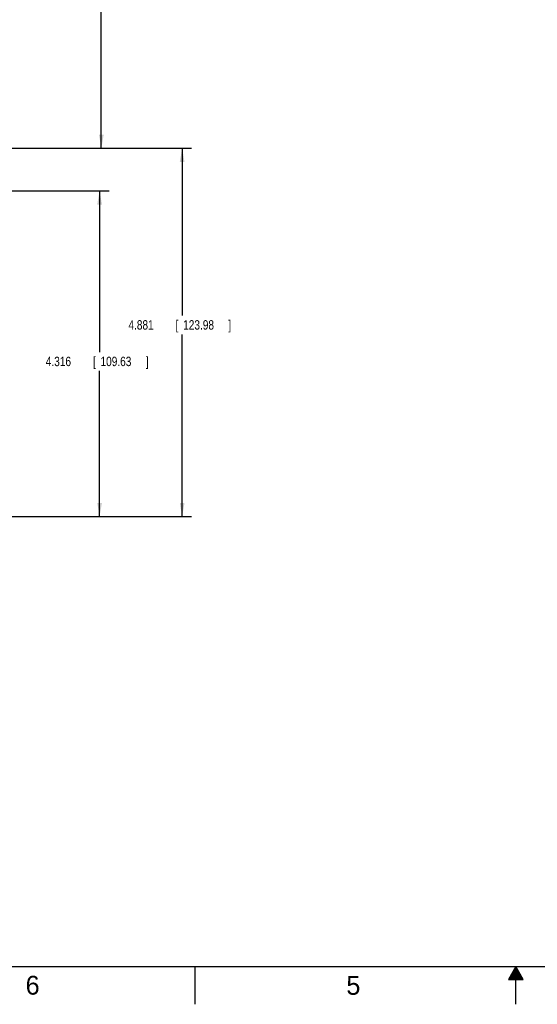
# Model space of a CAD drawing. Header units: inches. Extents: x 0 to 34, y 0 to 22.
# Tile 27 of 64: x 10.4 to 17.3, y 0 to 13.1. Entities that reach past the tile are written whole.
import ezdxf

# ---------------------------------------------------------------- set-up
doc = ezdxf.new("R2010")
doc.units = ezdxf.units.IN
doc.header["$LTSCALE"] = 1.87
doc.header["$MEASUREMENT"] = 0
doc.layers.get('0').update_dxf_attribs({"linetype": 'CONTINUOUS'})
doc.layers.add('DIMENSIONS', color=7, linetype='CONTINUOUS')
doc.styles.get("Standard").update_dxf_attribs({"font": 'txt', "width": 0.8})
doc.dimstyles.new('DIMSTYLE_1', dxfattribs={"dimtxt": 0.125, "dimasz": 0.18, "dimexe": 0.18, "dimexo": 0.0625, "dimgap": 0.09, "dimtad": 0, "dimtih": 1, "dimtoh": 1, "dimdec": 3, "dimzin": 4, "dimdsep": 46, "dimtxsty": 'STANDARD', "dimblk": '_FILLED', "dimblk1": '_FILLED', "dimblk2": '_FILLED', "dimcen": 0.09, "dimadec": 0, "dimazin": 0, "dimtp": 0.01, "dimtm": 0.01, "dimtfac": 1, "dimtdec": 3, "dimtofl": 0, "dimtmove": 0, "dimatfit": 3, "dimldrblk": '_FILLED', "dimfxl": 1, "dimtolj": 1, "dimtzin": 4, "dimarcsym": 0})

# ---------------------------------------------------------------- blocks, each defined once
blk = doc.blocks.new('_FILLED')
at = {"color": 0, "linetype": 'BYBLOCK'}
blk.add_solid([(0, 0), (-1, 0.174), (-1, -0.174)], dxfattribs=at)
blk = doc.blocks.new('*D2')
at = {"layer": 'DIMENSIONS', "color": 2, "linetype": 'CONTINUOUS'}
for p, q in [((10.178, 11.35), (12.703, 11.35)), ((12.578, 11.35), (12.578, 9.133)), ((12.578, 6.469), (12.578, 8.883)), ((10.178, 6.469), (12.703, 6.469))]:
    blk.add_line(p, q, dxfattribs=at)
at = {"layer": 'DIMENSIONS', "color": 2, "linetype": 'CONTINUOUS', "xscale": 0.18, "yscale": 0.18, "zscale": 0.18}
for p, rotation in [((12.578, 11.35), 90), ((12.578, 6.469), 270)]:
    blk.add_blockref('_FILLED', p, dxfattribs=dict(at, rotation=rotation))
at = {"layer": 'DIMENSIONS', "color": 2, "linetype": 'CONTINUOUS', "width": 0.8}
for s, p in [('4.881', (11.866, 8.946)), ('[', (12.491, 8.946)), ('123.98', (12.591, 8.946)), (']', (13.191, 8.946))]:
    blk.add_text(s, height=0.125, dxfattribs=at).set_placement(p)
blk = doc.blocks.new('*D3')
at = {"layer": 'DIMENSIONS', "color": 2, "linetype": 'CONTINUOUS'}
for p, q in [((9.539, 15.568), (11.632, 15.568)), ((11.507, 15.568), (11.507, 13.561)), ((11.507, 11.35), (11.507, 13.311)), ((10.095, 11.35), (11.632, 11.35))]:
    blk.add_line(p, q, dxfattribs=at)
at = {"layer": 'DIMENSIONS', "color": 2, "linetype": 'CONTINUOUS', "xscale": 0.18, "yscale": 0.18, "zscale": 0.18}
for p, rotation in [((11.507, 15.568), 90), ((11.507, 11.35), 270)]:
    blk.add_blockref('_FILLED', p, dxfattribs=dict(at, rotation=rotation))
at = {"layer": 'DIMENSIONS', "color": 2, "linetype": 'CONTINUOUS', "width": 0.8}
for s, p in [('4.217', (10.794, 13.374)), ('[', (11.419, 13.374)), ('107.12', (11.519, 13.374)), (']', (12.119, 13.374))]:
    blk.add_text(s, height=0.125, dxfattribs=at).set_placement(p)
blk = doc.blocks.new('*D5')
at = {"layer": 'DIMENSIONS', "color": 2, "linetype": 'CONTINUOUS'}
for p, q in [((9.32, 10.785), (11.609, 10.785)), ((11.484, 10.785), (11.484, 8.649)), ((11.484, 6.469), (11.484, 8.399)), ((10.178, 6.469), (11.609, 6.469))]:
    blk.add_line(p, q, dxfattribs=at)
at = {"layer": 'DIMENSIONS', "color": 2, "linetype": 'CONTINUOUS', "xscale": 0.18, "yscale": 0.18, "zscale": 0.18}
for p, rotation in [((11.484, 10.785), 90), ((11.484, 6.469), 270)]:
    blk.add_blockref('_FILLED', p, dxfattribs=dict(at, rotation=rotation))
at = {"layer": 'DIMENSIONS', "color": 2, "linetype": 'CONTINUOUS', "width": 0.8}
for s, p in [('4.316', (10.771, 8.462)), ('[', (11.396, 8.462)), ('109.63', (11.496, 8.462)), (']', (12.096, 8.462))]:
    blk.add_text(s, height=0.125, dxfattribs=at).set_placement(p)

msp = doc.modelspace()

# ---------------------------------------------------------------- linework, layer by layer
at = {"color": 2, "linetype": 'CONTINUOUS'}
for p, q in [((12.75, 0), (12.75, 0.5)), ((17, 0.5), (16.902, 0.3303)), ((16.9423, 0.4), (17.0578, 0.4)), ((16.9481, 0.41), (17.052, 0.41)), ((16.9538, 0.42), (17.0462, 0.42)), ((16.9596, 0.43), (17.0404, 0.43)), ((16.9654, 0.44), (17.0347, 0.44)), ((16.9712, 0.45), (17.0289, 0.45)), ((16.9769, 0.46), (17.0231, 0.46)), ((16.9827, 0.47), (17.0173, 0.47)), ((16.9885, 0.48), (17.0116, 0.48)), ((16.9942, 0.49), (17.0058, 0.49)), ((17.098, 0.3303), (17, 0.5)), ((17, 0), (17, 0.5)), ((16.902, 0.3303), (17.098, 0.3303)), ((16.9076, 0.34), (17.0924, 0.34)), ((16.9134, 0.35), (17.0866, 0.35)), ((16.9192, 0.36), (17.0808, 0.36)), ((16.925, 0.37), (17.0751, 0.37)), ((16.9307, 0.38), (17.0693, 0.38)), ((16.9365, 0.39), (17.0635, 0.39))]:
    msp.add_line(p, q, dxfattribs=at)
at = {"color": 7, "linetype": 'CONTINUOUS', "const_width": 0.02}
msp.add_lwpolyline([(0.5, 0.5), (33.5, 0.5)], dxfattribs=at)

# ---------------------------------------------------------------- texts
at = {"color": 2, "linetype": 'CONTINUOUS'}
for s, p in [('6', (10.5033, 0.1284)), ('5', (14.754, 0.1262))]:
    msp.add_text(s, height=0.25, dxfattribs=at).set_placement(p)

# ---------------------------------------------------------------- dimensions: what is measured, and where the dimension line sits
at = {"layer": 'DIMENSIONS', "color": 2, "linetype": 'CONTINUOUS'}
for base, p1, p2, picture, middle in [((11.50686, 15.56781), (10.09474, 11.35032), (9.53929, 15.56781), '*D3', (11.50686, 13.43611)), ((12.5782, 11.3503), (10.1778, 6.4693), (10.1778, 11.3503), '*D2', (12.5782, 9.0081)), ((11.4839, 10.7853), (10.1778, 6.4693), (9.32, 10.7853), '*D5', (11.4839, 8.524))]:
    dim = msp.add_linear_dim(base=base, p1=p1, p2=p2, angle=90, dimstyle='DIMSTYLE_1', dxfattribs=at)
    dim.commit()
    dim.dimension.update_dxf_attribs({"geometry": picture, "text_midpoint": middle, "dimtype": 160})

doc.saveas('drawing.dxf')
